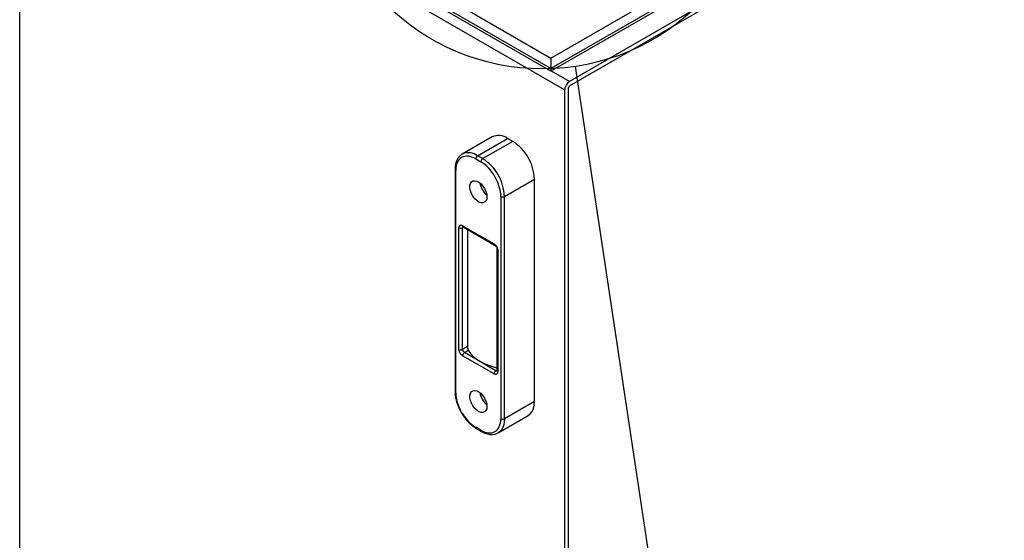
# Model space of a CAD drawing. Header units: inches. Extents: x 4 to 172, y 4 to 132.
# Tile 29 of 41: x 143 to 162, y 90 to 100. Entities that reach past the tile are written whole.
import ezdxf

# ---------------------------------------------------------------- set-up
doc = ezdxf.new("R2010")
doc.units = ezdxf.units.IN
doc.header["$LTSCALE"] = 16
doc.header["$MEASUREMENT"] = 0
doc.layers.add('TEXT', color=140, linetype='Continuous', lineweight=25)
doc.dimstyles.new('SLDDIMSTYLE4', dxfattribs={"dimtxt": 0.18, "dimasz": 2.08, "dimexe": 0, "dimexo": 0.0625, "dimgap": 0, "dimtad": 0, "dimtih": 1, "dimtoh": 1, "dimdec": 0, "dimrnd": 1e-09, "dimzin": 0, "dimdsep": 46, "dimtxsty": 'Standard', "dimblk1": 'NONE', "dimblk2": 'NONE', "dimsah": 1, "dimcen": 0.09, "dimadec": 0, "dimazin": 0, "dimtfac": 2.08, "dimtdec": 0, "dimtofl": 0, "dimtmove": 0, "dimatfit": 3, "dimldrblk": 'NONE', "dimfxl": 0, "dimfrac": 2, "dimtolj": 1, "dimtzin": 0, "dimarcsym": 0})

# ---------------------------------------------------------------- blocks, each defined once
blk = doc.blocks.new('_None')

msp = doc.modelspace()

# ---------------------------------------------------------------- linework, layer by layer
for p, q in [((153.185, 99.022), (165.206, 105.961)), ((165.206, 105.757), (153.185, 98.817)), ((165.206, 105.706), (153.185, 98.766)), ((165.553, 105.498), (153.545, 98.566)), ((153.545, 98.481), (165.553, 105.412)), ((143.286, 104.736), (153.185, 99.022)), ((153.45, 98.401), (142.844, 104.524)), ((142.844, 89.23), (142.844, 104.524)), ((153.185, 98.817), (143.286, 104.532)), ((153.185, 98.766), (143.286, 104.481)), ((153.185, 99.022), (153.185, 98.817)), ((153.185, 98.817), (153.185, 98.766)), ((153.545, 98.566), (153.192, 98.77)), ((153.45, 98.401), (153.45, 83.107)), ((153.524, 83.15), (153.524, 98.444)), ((152.04, 97.488), (151.457, 97.151)), ((151.757, 97.121), (152.34, 97.458)), ((152.439, 97.401), (151.856, 97.064)), ((152.439, 97.401), (152.34, 97.458)), ((151.457, 97.151), (151.467, 97.156)), ((151.721, 97.06), (151.82, 97.003)), ((151.856, 97.064), (151.757, 97.121)), ((151.318, 96.856), (151.318, 92.528)), ((151.332, 92.508), (151.332, 96.835)), ((152.28, 96.329), (152.863, 96.666)), ((152.863, 92.338), (152.863, 96.666)), ((152.209, 96.329), (152.209, 92.001)), ((152.28, 92.001), (152.28, 96.329)), ((151.394, 93.35), (151.394, 95.718)), ((151.464, 95.759), (152.077, 95.405)), ((151.485, 95.73), (151.464, 95.718)), ((151.464, 93.35), (151.464, 95.718)), ((151.475, 95.736), (152.088, 95.382)), ((151.559, 95.687), (151.559, 93.405)), ((152.133, 95.303), (152.133, 92.935)), ((152.148, 95.283), (152.148, 92.915)), ((151.559, 93.405), (151.464, 93.35)), ((151.5, 93.289), (151.576, 93.333)), ((152.077, 92.874), (151.464, 93.228)), ((152.113, 92.935), (151.5, 93.289)), ((152.133, 92.947), (152.113, 92.935)), ((152.863, 92.338), (152.28, 92.001)), ((152.156, 91.727), (152.739, 92.064)), ((151.82, 91.777), (151.721, 91.834)), ((151.732, 91.811), (151.831, 91.754)), ((152.156, 91.727), (152.146, 91.721))]:
    msp.add_line(p, q)
at = {"flags": 128}
for points in [[(151.938, 96.322), (151.933, 96.278), (151.917, 96.241), (151.893, 96.217), (151.86, 96.204), (151.823, 96.206), (151.781, 96.22), (151.74, 96.248), (151.7, 96.285), (151.664, 96.332), (151.636, 96.384), (151.616, 96.438), (151.605, 96.49), (151.605, 96.539), (151.616, 96.58), (151.636, 96.61), (151.664, 96.629), (151.7, 96.634), (151.74, 96.626), (151.781, 96.605), (151.823, 96.573), (151.86, 96.53), (151.893, 96.481), (151.917, 96.427), (151.933, 96.373), (151.938, 96.322)], [(151.576, 93.333), (151.618, 93.273), (151.671, 93.216), (151.736, 93.163), (151.81, 93.114), (151.894, 93.071), (151.986, 93.034), (152.085, 93.003), (152.133, 92.991)], [(151.938, 92.24), (151.933, 92.195), (151.917, 92.159), (151.893, 92.134), (151.86, 92.122), (151.823, 92.123), (151.781, 92.138), (151.74, 92.165), (151.7, 92.203), (151.664, 92.249), (151.636, 92.301), (151.616, 92.355), (151.605, 92.408), (151.605, 92.456), (151.616, 92.497), (151.636, 92.528), (151.664, 92.546), (151.7, 92.552), (151.74, 92.544), (151.781, 92.523), (151.823, 92.49), (151.86, 92.447), (151.893, 92.398), (151.917, 92.345), (151.933, 92.291), (151.938, 92.24)], [(152.739, 92.064), (152.739, 92.064), (152.782, 92.097), (152.817, 92.142), (152.843, 92.199), (152.858, 92.265), (152.863, 92.338)], [(152.28, 92.001), (152.275, 91.928), (152.259, 91.862), (152.234, 91.806), (152.199, 91.76), (152.156, 91.727), (152.156, 91.727)]]:
    msp.add_lwpolyline(points, dxfattribs=at)
for centre, radius, start, end in [((153.657, 98.392), 0.207, 122.6055, 177.3945), ((153.57, 98.442), 0.0461, 122.6055, 177.3945), ((152.165, 97.216), 0.299, 54.0823, 114.6073), ((151.949, 96.628), 0.915, 2.3869, 57.6131), ((151.579, 96.866), 0.311, 55.0946, 111.1236), ((151.798, 97.056), 0.0768, 122.6055, 177.3945), ((151.897, 96.999), 0.0768, 122.6055, 177.3945), ((151.365, 96.291), 0.915, 2.3869, 57.6131), ((151.343, 96.858), 0.0253, 187.0869, 245.5029), ((152.17, 96.65), 0.374, 188.977, 231.0177), ((152.245, 96.397), 0.0769, 242.6097, 297.3903), ((151.429, 95.786), 0.0769, 242.6097, 297.3903), ((151.488, 95.756), 0.024, 172.7442, 235.9436), ((151.491, 95.72), 0.0271, 138.273, 184.4435), ((152.101, 95.402), 0.024, 172.7283, 236.1024), ((152.157, 95.305), 0.0239, 183.815, 247.2852), ((151.429, 93.418), 0.0769, 242.6097, 297.3903), ((151.541, 93.354), 0.0768, 182.6055, 237.3945), ((151.541, 93.224), 0.0768, 122.6055, 177.3945), ((152.154, 92.87), 0.0768, 122.6055, 177.3945), ((152.128, 92.957), 0.0271, 235.5628, 281.6946), ((152.159, 92.937), 0.0251, 185.6948, 245.6253), ((151.343, 92.531), 0.0251, 185.6948, 245.6253), ((152.17, 92.567), 0.374, 188.977, 231.0177), ((152.245, 92.07), 0.0769, 242.6097, 297.3903), ((151.747, 91.832), 0.0252, 174.4313, 233.7113), ((151.846, 91.774), 0.0253, 174.4572, 233.4168)]:
    msp.add_arc(centre, radius, start, end)
for points, knots in [([(151.469, 97.156), (151.461, 97.152), (151.436, 97.14), (151.402, 97.11), (151.369, 97.067), (151.344, 97.017), (151.327, 96.96), (151.319, 96.906), (151.319, 96.87), (151.319, 96.855)], [0, 0, 0, 0, 0.083404, 0.252632, 0.411171, 0.571607, 0.732729, 0.893107, 1, 1, 1, 1]), ([(151.721, 97.06), (151.618, 97.119), (151.519, 97.129), (151.373, 97.045), (151.332, 96.954), (151.332, 96.835)], [0, 0, 0, 0, 0.5, 0.5, 1, 1, 1, 1]), ([(152.209, 96.329), (152.209, 96.448), (152.168, 96.586), (152.022, 96.839), (151.924, 96.943), (151.82, 97.003)], [0, 0, 0, 0, 0.5, 0.5, 1, 1, 1, 1]), ([(151.394, 95.718), (151.394, 95.72), (151.394, 95.723), (151.394, 95.728), (151.395, 95.733), (151.396, 95.737), (151.397, 95.741), (151.4, 95.748), (151.405, 95.757), (151.414, 95.764), (151.425, 95.769), (151.437, 95.769), (151.447, 95.767), (151.455, 95.764), (151.461, 95.76), (151.464, 95.759)], [0, 0, 0, 0, 0.040281, 0.080251, 0.120067, 0.159891, 0.199882, 0.2402, 0.370062, 0.500058, 0.62992, 0.759916, 0.840129, 0.919729, 1, 1, 1, 1]), ([(151.468, 95.739), (151.468, 95.739), (151.469, 95.739), (151.472, 95.738), (151.475, 95.736), (151.475, 95.736)], [0, 0, 0, 0, 0.459688, 0.981989, 1, 1, 1, 1]), ([(152.077, 95.405), (152.079, 95.404), (152.082, 95.402), (152.086, 95.399), (152.091, 95.396), (152.095, 95.392), (152.099, 95.388), (152.107, 95.381), (152.117, 95.37), (152.128, 95.352), (152.137, 95.334), (152.143, 95.318), (152.146, 95.304), (152.148, 95.293), (152.148, 95.286), (152.148, 95.283)], [0, 0, 0, 0, 0.040281, 0.080251, 0.120067, 0.159891, 0.199882, 0.2402, 0.370062, 0.500058, 0.62992, 0.759916, 0.840129, 0.919729, 1, 1, 1, 1]), ([(152.088, 95.382), (152.09, 95.38), (152.095, 95.378), (152.103, 95.37), (152.111, 95.361), (152.116, 95.353), (152.119, 95.348)], [0, 0, 0, 0, 0.2565, 0.462155, 0.686481, 1, 1, 1, 1]), ([(152.119, 95.348), (152.123, 95.341), (152.127, 95.333), (152.131, 95.32), (152.133, 95.312), (152.134, 95.305), (152.133, 95.303), (152.133, 95.303)], [0, 0, 0, 0, 0.378485, 0.528072, 0.759258, 0.982775, 1, 1, 1, 1]), ([(151.464, 93.228), (151.463, 93.229), (151.46, 93.23), (151.455, 93.233), (151.451, 93.237), (151.447, 93.24), (151.443, 93.244), (151.435, 93.251), (151.425, 93.263), (151.414, 93.28), (151.405, 93.298), (151.399, 93.315), (151.396, 93.329), (151.394, 93.34), (151.394, 93.347), (151.394, 93.35)], [0, 0, 0, 0, 0.040281, 0.080251, 0.120067, 0.159891, 0.199882, 0.2402, 0.370062, 0.500058, 0.62992, 0.759916, 0.840129, 0.919729, 1, 1, 1, 1]), ([(151.559, 93.405), (151.559, 93.402), (151.559, 93.399), (151.56, 93.392), (151.56, 93.389), (151.561, 93.379), (151.562, 93.372), (151.565, 93.358), (151.567, 93.352), (151.571, 93.341), (151.573, 93.336), (151.576, 93.333)], [0, 0, 0, 0, 0.125, 0.125, 0.25, 0.25, 0.5, 0.5, 0.75, 0.75, 1, 1, 1, 1]), ([(152.148, 92.915), (152.148, 92.913), (152.148, 92.909), (152.148, 92.905), (152.147, 92.9), (152.146, 92.896), (152.145, 92.891), (152.142, 92.884), (152.137, 92.876), (152.128, 92.868), (152.117, 92.864), (152.105, 92.864), (152.095, 92.866), (152.086, 92.869), (152.08, 92.872), (152.077, 92.874)], [0, 0, 0, 0, 0.040281, 0.080251, 0.120067, 0.159891, 0.199882, 0.2402, 0.370062, 0.500058, 0.62992, 0.759916, 0.840129, 0.919729, 1, 1, 1, 1]), ([(152.133, 92.935), (152.133, 92.933), (152.133, 92.929), (152.132, 92.927), (152.133, 92.928), (152.133, 92.928)], [0, 0, 0, 0, 0.422009, 0.88388, 1, 1, 1, 1]), ([(151.319, 92.528), (151.318, 92.521), (151.318, 92.493), (151.323, 92.441), (151.335, 92.376), (151.352, 92.314), (151.371, 92.259), (151.392, 92.209), (151.414, 92.163), (151.431, 92.133), (151.438, 92.12)], [0, 0, 0, 0, 0.055206, 0.221579, 0.383099, 0.534028, 0.667872, 0.774, 0.89706, 1, 1, 1, 1]), ([(151.332, 92.508), (151.332, 92.389), (151.373, 92.251), (151.519, 91.998), (151.618, 91.894), (151.721, 91.834)], [0, 0, 0, 0, 0.5, 0.5, 1, 1, 1, 1]), ([(151.438, 92.12), (151.454, 92.095), (151.475, 92.06), (151.511, 92.011), (151.542, 91.972), (151.582, 91.929), (151.625, 91.887), (151.672, 91.85), (151.708, 91.825), (151.728, 91.814), (151.732, 91.812)], [0, 0, 0, 0, 0.192054, 0.269912, 0.398394, 0.530549, 0.671078, 0.816344, 0.965029, 1, 1, 1, 1]), ([(151.82, 91.777), (151.924, 91.717), (152.022, 91.708), (152.168, 91.792), (152.209, 91.882), (152.209, 92.001)], [0, 0, 0, 0, 0.5, 0.5, 1, 1, 1, 1]), ([(151.831, 91.755), (151.844, 91.747), (151.874, 91.73), (151.921, 91.712), (151.972, 91.698), (152.024, 91.693), (152.074, 91.697), (152.115, 91.706), (152.136, 91.718), (152.144, 91.722)], [0, 0, 0, 0, 0.11831, 0.274274, 0.431957, 0.591402, 0.753107, 0.91852, 1, 1, 1, 1])]:
    msp.add_open_spline(points, degree=3, knots=knots)
at = {"layer": 'TEXT'}
msp.add_circle((153.019, 103.126), 4.315, dxfattribs=at)

# ---------------------------------------------------------------- leaders
at = {"layer": 'TEXT', "has_arrowhead": 0}
msp.add_leader([(159.936, 57.128), (153.66, 98.859)], dimstyle='SLDDIMSTYLE4', dxfattribs=at)

doc.saveas('drawing.dxf')
